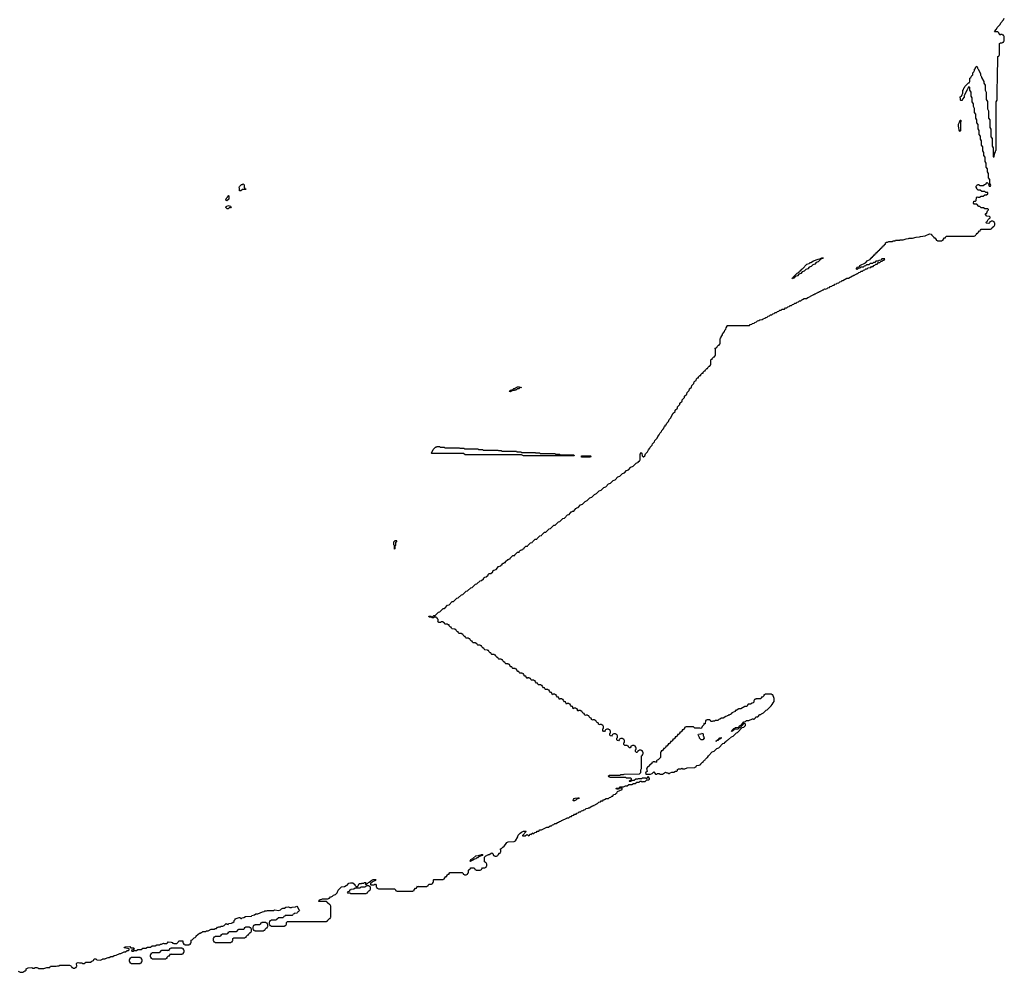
# Model space of a CAD drawing. Extents: x 2886962 to 3052311, y 540590 to 918621.
# Tile 18 of 164: x 2949349 to 2966250, y 678878 to 695226. Entities that reach past the tile are written whole.
import ezdxf

# ---------------------------------------------------------------- set-up
doc = ezdxf.new("R2010")
doc.units = 0

msp = doc.modelspace()

# ---------------------------------------------------------------- linework, layer by layer
at = {"layer": '0CON20XD'}
for points in [[(2966082, 691742), (2966078, 691758), (2966062, 691762), (2966055, 691770), (2966025, 691770), (2966018, 691762), (2966002, 691758), (2965998, 691742), (2965985, 691730), (2965942, 691732), (2965932, 691748), (2965945, 691760), (2965958, 691762), (2965972, 691798), (2965985, 691810), (2965998, 691812), (2966010, 691825), (2966010, 691835), (2965998, 691848), (2965950, 691855), (2965930, 691885), (2965930, 691895), (2965948, 691912), (2965962, 691948), (2965978, 691962), (2965978, 691968), (2965965, 691980), (2965915, 691980), (2965895, 692000), (2965855, 692000), (2965828, 692018), (2965812, 692022), (2965778, 692058), (2965735, 692060), (2965720, 692075), (2965725, 692110), (2965755, 692110), (2965768, 692122), (2965772, 692175), (2965782, 692188), (2965795, 692180), (2965825, 692180), (2965855, 692200), (2965885, 692200), (2965915, 692220), (2965945, 692220), (2965970, 692235), (2965968, 692258), (2965935, 692260), (2965915, 692280), (2965865, 692280), (2965835, 692300), (2965802, 692302), (2965780, 692325), (2965780, 692335), (2965762, 692365), (2965782, 692388), (2965792, 692398), (2965805, 692400), (2965835, 692380), (2965885, 692380), (2965912, 692398), (2965928, 692402), (2965938, 692412), (2965942, 692428), (2965955, 692430), (2965978, 692408), (2965992, 692372), (2966015, 692370), (2966020, 692385), (2966000, 692415), (2966000, 692485), (2965980, 692515), (2965980, 692585), (2965960, 692615), (2965960, 692665), (2965940, 692695), (2965940, 692765), (2965920, 692795), (2965920, 692865), (2965900, 692895), (2965900, 692945), (2965880, 692975), (2965880, 693045), (2965860, 693075), (2965860, 693145), (2965840, 693175), (2965840, 693225), (2965820, 693255), (2965820, 693325), (2965800, 693355), (2965800, 693425), (2965780, 693455), (2965780, 693505), (2965760, 693535), (2965760, 693605), (2965740, 693635), (2965740, 693705), (2965720, 693735), (2965720, 693785), (2965700, 693815), (2965700, 693885), (2965680, 693915), (2965680, 693985), (2965660, 694015), (2965660, 694065), (2965655, 694070), (2965632, 694068), (2965630, 694055), (2965622, 694048), (2965620, 694035), (2965612, 694028), (2965610, 694015), (2965602, 694008), (2965568, 693932), (2965560, 693925), (2965560, 693895), (2965530, 693865), (2965528, 693842), (2965505, 693840), (2965500, 693845), (2965500, 693875), (2965493, 693885), (2965495, 693900), (2965505, 693910), (2965518, 693912), (2965525, 693940), (2965540, 693965), (2965540, 694015), (2965550, 694025), (2965555, 694050), (2965568, 694062), (2965575, 694080), (2965635, 694140), (2965648, 694142), (2965650, 694155), (2965660, 694165), (2965660, 694225), (2965678, 694232), (2965692, 694268), (2965708, 694282), (2965710, 694315), (2965728, 694332), (2965730, 694345), (2965740, 694355), (2965740, 694375), (2965748, 694382), (2965762, 694418), (2965778, 694428), (2965780, 694415), (2965788, 694408), (2965790, 694395), (2965798, 694388), (2965800, 694375), (2965840, 694305), (2965840, 694275), (2965848, 694268), (2965850, 694255), (2965858, 694248), (2965860, 694235), (2965900, 694165), (2965900, 694135), (2965920, 694105), (2965920, 694015), (2965940, 693985), (2965940, 693855), (2965960, 693825), (2965960, 693695), (2965980, 693665), (2965980, 693535), (2966000, 693505), (2966000, 693375), (2966020, 693345), (2966020, 693215), (2966040, 693185), (2966040, 693055), (2966060, 693025), (2966060, 692875), (2966065, 692870), (2966078, 692872), (2966080, 692925), (2966088, 692932), (2966090, 692945), (2966100, 692955), (2966100, 692975), (2966110, 692985), (2966110, 693815), (2966130, 693845), (2966132, 694405), (2966140, 694415), (2966140, 694595), (2966158, 694602), (2966160, 694615), (2966170, 694625), (2966170, 694815), (2966185, 694830), (2966215, 694830), (2966222, 694838), (2966238, 694842), (2966240, 694855), (2966250, 694865), (2966250, 694935), (2966242, 694942), (2966238, 694958), (2966222, 694962), (2966215, 694970), (2966185, 694970), (2966175, 694960), (2966158, 694998), (2966138, 695018), (2966085, 695020), (2966080, 695025), (2966118, 695062), (2966130, 695095), (2966178, 695142), (2966190, 695175), (2966238, 695222), (2966250, 695255)], [(2965495, 693310), (2965485, 693312), (2965475, 693330), (2965470, 693375), (2965462, 693385), (2965462, 693435), (2965480, 693465), (2965485, 693490), (2965495, 693500), (2965505, 693500), (2965508, 693485), (2965500, 693475), (2965500, 693325), (2965495, 693310)], [(2953145, 692290), (2953122, 692292), (2953120, 692335), (2953110, 692345), (2953118, 692352), (2953120, 692365), (2953155, 692400), (2953175, 692400), (2953185, 692410), (2953200, 692395), (2953200, 692345), (2953212, 692332), (2953225, 692330), (2953230, 692315), (2953225, 692310), (2953175, 692310), (2953145, 692290)], [(2952905, 692120), (2952892, 692122), (2952890, 692145), (2952898, 692152), (2952900, 692165), (2952918, 692182), (2952922, 692198), (2952935, 692210), (2952940, 692205), (2952940, 692145), (2952905, 692120)], [(2952925, 691980), (2952912, 691982), (2952890, 692005), (2952892, 692018), (2952902, 692028), (2952935, 692040), (2952945, 692030), (2952968, 692028), (2952980, 692015), (2952965, 692000), (2952942, 691998), (2952925, 691980)], [(2956600, 685105), (2956615, 685120), (2956635, 685120), (2956650, 685130), (2956695, 685180), (2956718, 685182), (2956775, 685240), (2956798, 685242), (2956855, 685300), (2956878, 685302), (2956932, 685358), (2956958, 685362), (2957012, 685418), (2957038, 685422), (2957092, 685478), (2957118, 685482), (2957172, 685538), (2957198, 685542), (2957252, 685598), (2957278, 685602), (2957308, 685632), (2957315, 685650), (2957328, 685652), (2957335, 685660), (2957358, 685662), (2957388, 685692), (2957390, 685705), (2957405, 685720), (2957438, 685722), (2957468, 685752), (2957470, 685765), (2957485, 685780), (2957528, 685792), (2957565, 685840), (2957608, 685852), (2957615, 685870), (2957628, 685872), (2957630, 685885), (2957645, 685900), (2957658, 685902), (2957665, 685910), (2957688, 685912), (2957690, 685925), (2957725, 685960), (2957738, 685962), (2957745, 685970), (2957768, 685972), (2957770, 685985), (2957815, 686030), (2957848, 686032), (2957850, 686045), (2957895, 686090), (2957925, 686090), (2957930, 686105), (2957945, 686120), (2957958, 686122), (2957965, 686130), (2957988, 686132), (2957990, 686145), (2958008, 686152), (2958010, 686165), (2958035, 686190), (2958068, 686192), (2958070, 686205), (2958115, 686250), (2958148, 686252), (2958150, 686265), (2958195, 686310), (2958228, 686312), (2958230, 686325), (2958275, 686370), (2958308, 686372), (2958310, 686385), (2958355, 686430), (2958378, 686432), (2958435, 686490), (2958458, 686492), (2958515, 686550), (2958538, 686552), (2958595, 686610), (2958618, 686612), (2958638, 686632), (2958672, 686668), (2958698, 686672), (2958752, 686728), (2958778, 686732), (2958815, 686780), (2958828, 686782), (2958835, 686790), (2958858, 686792), (2958895, 686840), (2958908, 686842), (2958915, 686850), (2958938, 686852), (2958975, 686900), (2959008, 686912), (2959055, 686960), (2959088, 686972), (2959135, 687020), (2959168, 687032), (2959215, 687080), (2959248, 687092), (2959295, 687140), (2959328, 687152), (2959375, 687200), (2959408, 687212), (2959455, 687260), (2959488, 687272), (2959535, 687320), (2959568, 687332), (2959615, 687380), (2959648, 687392), (2959695, 687440), (2959728, 687452), (2959765, 687490), (2959798, 687502), (2959842, 687548), (2959878, 687562), (2959932, 687618), (2959968, 687632), (2959972, 687648), (2959988, 687652), (2959992, 687668), (2960000, 687675), (2960000, 687775), (2960008, 687782), (2960012, 687798), (2960030, 687785), (2960032, 687742), (2960052, 687722), (2960058, 687722), (2960078, 687742), (2960090, 687775), (2960128, 687812), (2960140, 687845), (2960168, 687872), (2960172, 687888), (2960208, 687922), (2960212, 687948), (2960248, 687982), (2960250, 688005), (2960290, 688045), (2960300, 688075), (2960328, 688102), (2960340, 688135), (2960355, 688150), (2960368, 688152), (2960370, 688175), (2960388, 688192), (2960395, 688210), (2960408, 688212), (2960413, 688237), (2960428, 688252), (2960430, 688265), (2960448, 688272), (2960455, 688300), (2960488, 688332), (2960500, 688365), (2960528, 688392), (2960560, 688465), (2960598, 688502), (2960600, 688525), (2960638, 688562), (2960640, 688585), (2960678, 688622), (2960680, 688645), (2960718, 688682), (2960720, 688705), (2960758, 688742), (2960760, 688765), (2960798, 688802), (2960805, 688830), (2960838, 688862), (2960845, 688890), (2960878, 688922), (2960885, 688950), (2960918, 688982), (2960925, 689010), (2960940, 689025), (2960958, 689032), (2960965, 689060), (2960985, 689080), (2960998, 689082), (2961000, 689095), (2961025, 689120), (2961038, 689122), (2961040, 689135), (2961052, 689148), (2961065, 689160), (2961078, 689162), (2961080, 689175), (2961092, 689188), (2961105, 689200), (2961118, 689202), (2961120, 689215), (2961132, 689228), (2961145, 689240), (2961158, 689242), (2961160, 689255), (2961172, 689268), (2961185, 689280), (2961198, 689282), (2961202, 689298), (2961210, 689305), (2961212, 689388), (2961225, 689400), (2961238, 689402), (2961240, 689415), (2961265, 689440), (2961278, 689442), (2961282, 689458), (2961290, 689465), (2961290, 689575), (2961280, 689585), (2961318, 689602), (2961322, 689618), (2961345, 689640), (2961358, 689642), (2961362, 689658), (2961370, 689665), (2961370, 689735), (2961380, 689765), (2961388, 689772), (2961390, 689785), (2961410, 689815), (2961413, 689837), (2961428, 689852), (2961430, 689865), (2961448, 689872), (2961453, 689897), (2961470, 689915), (2961473, 689937), (2961490, 689965), (2961490, 689975), (2961495, 689980), (2961875, 689980), (2961890, 689995), (2961915, 690000), (2961930, 690015), (2961955, 690020), (2961968, 690032), (2961998, 690042), (2962015, 690058), (2962038, 690062), (2962055, 690078), (2962095, 690080), (2962110, 690095), (2962138, 690102), (2962155, 690118), (2962178, 690122), (2962195, 690140), (2962218, 690142), (2962235, 690160), (2962258, 690162), (2962275, 690180), (2962298, 690182), (2962315, 690200), (2962338, 690202), (2962355, 690220), (2962378, 690222), (2962395, 690240), (2962418, 690242), (2962435, 690260), (2962475, 690260), (2962495, 690280), (2962518, 690282), (2962535, 690300), (2962558, 690302), (2962575, 690320), (2962598, 690322), (2962615, 690340), (2962638, 690342), (2962655, 690360), (2962678, 690362), (2962695, 690380), (2962718, 690382), (2962735, 690400), (2962758, 690402), (2962775, 690420), (2962788, 690422), (2962815, 690440), (2962855, 690440), (2962875, 690460), (2962885, 690460), (2962955, 690500), (2962968, 690502), (2962975, 690510), (2962988, 690512), (2962995, 690520), (2963008, 690522), (2963015, 690530), (2963028, 690532), (2963035, 690540), (2963048, 690542), (2963055, 690550), (2963068, 690552), (2963075, 690560), (2963088, 690562), (2963095, 690570), (2963108, 690572), (2963115, 690580), (2963128, 690582), (2963135, 690590), (2963148, 690592), (2963163, 690607), (2963185, 690600), (2963195, 690610), (2963208, 690612), (2963223, 690627), (2963248, 690632), (2963263, 690647), (2963288, 690652), (2963303, 690667), (2963328, 690672), (2963343, 690687), (2963368, 690692), (2963383, 690707), (2963408, 690712), (2963425, 690730), (2963448, 690732), (2963465, 690750), (2963478, 690752), (2963545, 690790), (2963575, 690790), (2963645, 690830), (2963658, 690832), (2963665, 690840), (2963678, 690842), (2963682, 690848), (2963718, 690862), (2963722, 690868), (2963738, 690872), (2963752, 690888), (2963778, 690892), (2963792, 690908), (2963818, 690912), (2963832, 690928), (2963858, 690932), (2963872, 690948), (2963898, 690952), (2963915, 690970), (2963958, 690972), (2963972, 690988), (2963998, 690992), (2964012, 691008), (2964028, 691012), (2964042, 691028), (2964068, 691032), (2964092, 691058), (2964115, 691060), (2964132, 691078), (2964155, 691080), (2964172, 691098), (2964188, 691102), (2964200, 691120), (2964145, 691120), (2964128, 691102), (2964100, 691095), (2964085, 691080), (2964045, 691080), (2964028, 691062), (2964002, 691058), (2963985, 691040), (2963945, 691040), (2963925, 691020), (2963885, 691020), (2963868, 691002), (2963842, 690998), (2963825, 690980), (2963785, 690980), (2963768, 690962), (2963742, 690958), (2963725, 690940), (2963712, 690942), (2963710, 690955), (2963732, 690978), (2963768, 690992), (2963772, 691008), (2963868, 691052), (2963872, 691068), (2963888, 691072), (2963892, 691088), (2963948, 691112), (2963952, 691128), (2963968, 691132), (2963972, 691148), (2963988, 691152), (2963992, 691168), (2964008, 691172), (2964012, 691188), (2964028, 691192), (2964032, 691208), (2964048, 691212), (2964052, 691228), (2964068, 691232), (2964072, 691248), (2964088, 691252), (2964092, 691268), (2964108, 691272), (2964112, 691288), (2964128, 691292), (2964132, 691308), (2964148, 691312), (2964152, 691328), (2964168, 691332), (2964172, 691348), (2964188, 691352), (2964192, 691368), (2964208, 691372), (2964210, 691395), (2964225, 691410), (2964245, 691410), (2964265, 691420), (2964325, 691420), (2964345, 691430), (2964375, 691430), (2964385, 691440), (2964455, 691440), (2964465, 691448), (2964515, 691450), (2964565, 691467), (2964605, 691470), (2964617, 691477), (2964672, 691478), (2964735, 691496), (2964793, 691497), (2964810, 691505), (2964892, 691518), (2964965, 691550), (2964998, 691545), (2965002, 691532), (2965040, 691495), (2965042, 691482), (2965055, 691480), (2965080, 691455), (2965082, 691442), (2965098, 691438), (2965105, 691430), (2965175, 691430), (2965182, 691438), (2965198, 691442), (2965200, 691455), (2965225, 691480), (2965238, 691482), (2965240, 691495), (2965255, 691510), (2965735, 691510), (2965742, 691518), (2965758, 691522), (2965760, 691535), (2965772, 691548), (2965785, 691560), (2965798, 691562), (2965800, 691575), (2965825, 691600), (2965838, 691602), (2965840, 691615), (2965855, 691630), (2966015, 691630), (2966022, 691638), (2966038, 691642), (2966042, 691658), (2966062, 691678), (2966078, 691682), (2966080, 691695), (2966090, 691705), (2966090, 691735), (2966082, 691742)], [(2962615, 690780), (2962610, 690785), (2962612, 690798), (2962692, 690878), (2962728, 690892), (2962732, 690908), (2962748, 690912), (2962752, 690928), (2962768, 690932), (2962772, 690948), (2962788, 690952), (2962862, 691028), (2962898, 691042), (2962915, 691060), (2962928, 691062), (2962975, 691090), (2963055, 691118), (2963085, 691120), (2963115, 691138), (2963138, 691138), (2963138, 691132), (2963102, 691118), (2963055, 691070), (2963022, 691058), (2962995, 691030), (2962962, 691018), (2962935, 690990), (2962902, 690978), (2962875, 690950), (2962842, 690938), (2962815, 690910), (2962782, 690898), (2962758, 690872), (2962722, 690858), (2962698, 690832), (2962662, 690818), (2962638, 690792), (2962622, 690788), (2962615, 690780)], [(2957775, 688840), (2957750, 688845), (2957775, 688870), (2957815, 688880), (2957830, 688895), (2957845, 688898), (2957892, 688925), (2957925, 688927), (2957960, 688915), (2957932, 688908), (2957915, 688890), (2957895, 688890), (2957865, 688870), (2957845, 688870), (2957835, 688860), (2957815, 688860), (2957782, 688848), (2957775, 688840)], [(2958865, 687740), (2957995, 687740), (2957965, 687760), (2956995, 687760), (2956965, 687780), (2956425, 687780), (2956412, 687795), (2956428, 687812), (2956445, 687850), (2956485, 687890), (2956498, 687892), (2956505, 687900), (2956555, 687900), (2956565, 687890), (2956635, 687890), (2956645, 687880), (2956895, 687880), (2956905, 687870), (2956975, 687870), (2956985, 687860), (2957215, 687860), (2957225, 687850), (2957295, 687850), (2957305, 687840), (2957555, 687840), (2957565, 687830), (2957615, 687830), (2957625, 687820), (2957875, 687820), (2957885, 687810), (2957955, 687810), (2957965, 687800), (2958195, 687800), (2958205, 687790), (2958275, 687790), (2958285, 687780), (2958535, 687780), (2958545, 687770), (2958615, 687770), (2958625, 687760), (2958855, 687760), (2958868, 687748), (2958865, 687740)], [(2959145, 687720), (2958995, 687720), (2958990, 687735), (2958995, 687740), (2959145, 687740), (2959150, 687735), (2959145, 687720)], [(2955785, 686140), (2955780, 686145), (2955780, 686205), (2955772, 686215), (2955772, 686265), (2955792, 686288), (2955815, 686290), (2955820, 686285), (2955800, 686255), (2955800, 686205), (2955790, 686195), (2955790, 686145), (2955785, 686140)], [(2957965, 681280), (2957995, 681298), (2958035, 681300), (2958040, 681295), (2958012, 681268), (2958008, 681252), (2957982, 681228), (2957980, 681220), (2958025, 681220), (2958055, 681240), (2958068, 681238), (2958085, 681220), (2958098, 681232), (2958105, 681250), (2958118, 681248), (2958125, 681240), (2958155, 681270), (2958162, 681262), (2958175, 681260), (2958192, 681278), (2958218, 681282), (2958232, 681298), (2958258, 681302), (2958275, 681320), (2958305, 681320), (2958352, 681348), (2958388, 681362), (2958395, 681370), (2958425, 681370), (2958455, 681390), (2958475, 681390), (2958495, 681410), (2958518, 681412), (2958535, 681430), (2958555, 681430), (2958582, 681448), (2958598, 681452), (2958612, 681468), (2958635, 681470), (2958645, 681480), (2958655, 681480), (2958738, 681522), (2958745, 681530), (2958775, 681530), (2958795, 681550), (2958818, 681552), (2958835, 681570), (2958858, 681572), (2958875, 681590), (2958898, 681592), (2958915, 681610), (2958938, 681612), (2958955, 681630), (2958978, 681632), (2958995, 681650), (2959018, 681652), (2959032, 681668), (2959058, 681672), (2959075, 681690), (2959108, 681692), (2959112, 681698), (2959125, 681700), (2959172, 681728), (2959188, 681732), (2959192, 681738), (2959208, 681742), (2959212, 681748), (2959228, 681752), (2959232, 681758), (2959248, 681762), (2959252, 681768), (2959268, 681772), (2959292, 681798), (2959318, 681802), (2959332, 681818), (2959358, 681822), (2959372, 681838), (2959388, 681842), (2959415, 681860), (2959455, 681860), (2959472, 681878), (2959498, 681882), (2959512, 681898), (2959528, 681902), (2959538, 681912), (2959542, 681928), (2959578, 681932), (2959582, 681948), (2959600, 681960), (2959612, 681978), (2959688, 682012), (2959690, 682035), (2959685, 682040), (2959640, 682040), (2959625, 682020), (2959592, 682022), (2959590, 682035), (2959595, 682040), (2959640, 682040), (2959655, 682060), (2959715, 682060), (2959745, 682080), (2959775, 682080), (2959805, 682100), (2959855, 682100), (2959885, 682120), (2959915, 682120), (2959945, 682140), (2959985, 682140), (2960002, 682158), (2960018, 682158), (2960035, 682140), (2960045, 682150), (2960088, 682152), (2960112, 682178), (2960145, 682180), (2960158, 682192), (2960160, 682205), (2960145, 682230), (2960122, 682228), (2960118, 682212), (2960105, 682200), (2960095, 682210), (2960035, 682210), (2960025, 682200), (2959965, 682200), (2959955, 682190), (2959925, 682190), (2959895, 682170), (2959865, 682170), (2959835, 682150), (2959815, 682150), (2959812, 682158), (2959822, 682168), (2959838, 682172), (2959850, 682185), (2959848, 682198), (2959835, 682210), (2959765, 682210), (2959755, 682220), (2959485, 682220), (2959478, 682228), (2959462, 682232), (2959450, 682245), (2959475, 682260), (2959655, 682260), (2959665, 682270), (2959715, 682270), (2959725, 682280), (2959988, 682282), (2960010, 682305), (2960010, 682355), (2960020, 682375), (2960020, 682595), (2960038, 682602), (2960042, 682618), (2960050, 682625), (2960050, 682655), (2960042, 682662), (2960038, 682678), (2960022, 682682), (2960015, 682690), (2959985, 682690), (2959978, 682682), (2959962, 682678), (2959960, 682665), (2959945, 682650), (2959935, 682650), (2959920, 682665), (2959920, 682695), (2959930, 682705), (2959930, 682735), (2959922, 682742), (2959918, 682758), (2959902, 682762), (2959895, 682770), (2959865, 682770), (2959858, 682762), (2959842, 682758), (2959840, 682745), (2959825, 682730), (2959815, 682730), (2959800, 682745), (2959798, 682758), (2959782, 682762), (2959775, 682770), (2959735, 682770), (2959720, 682785), (2959720, 682815), (2959730, 682825), (2959730, 682855), (2959722, 682862), (2959718, 682878), (2959702, 682882), (2959695, 682890), (2959665, 682890), (2959658, 682882), (2959642, 682878), (2959640, 682865), (2959625, 682850), (2959610, 682855), (2959600, 682865), (2959600, 682895), (2959610, 682905), (2959610, 682935), (2959602, 682942), (2959598, 682958), (2959582, 682962), (2959575, 682970), (2959545, 682970), (2959538, 682962), (2959522, 682958), (2959520, 682945), (2959505, 682930), (2959490, 682935), (2959480, 682945), (2959480, 682975), (2959490, 682985), (2959490, 683015), (2959482, 683022), (2959478, 683038), (2959462, 683042), (2959455, 683050), (2959425, 683050), (2959418, 683042), (2959402, 683038), (2959400, 683025), (2959385, 683010), (2959372, 683012), (2959360, 683025), (2959360, 683055), (2959370, 683065), (2959370, 683095), (2959362, 683102), (2959358, 683118), (2959342, 683122), (2959335, 683130), (2959305, 683130), (2959292, 683122), (2959278, 683158), (2959262, 683162), (2959242, 683182), (2959238, 683198), (2959222, 683202), (2959215, 683210), (2959185, 683210), (2959172, 683202), (2959158, 683238), (2959142, 683242), (2959122, 683262), (2959118, 683278), (2959102, 683282), (2959095, 683290), (2959065, 683290), (2959052, 683282), (2959038, 683318), (2959022, 683322), (2959002, 683342), (2958998, 683358), (2958982, 683362), (2958975, 683370), (2958945, 683370), (2958932, 683362), (2958918, 683398), (2958902, 683402), (2958895, 683410), (2958865, 683410), (2958852, 683402), (2958838, 683438), (2958822, 683442), (2958802, 683462), (2958798, 683478), (2958782, 683482), (2958775, 683490), (2958745, 683490), (2958735, 683480), (2958722, 683502), (2958718, 683518), (2958702, 683522), (2958682, 683542), (2958678, 683558), (2958662, 683562), (2958655, 683570), (2958625, 683570), (2958612, 683562), (2958598, 683598), (2958582, 683602), (2958562, 683622), (2958558, 683638), (2958542, 683642), (2958535, 683650), (2958505, 683650), (2958492, 683642), (2958478, 683678), (2958462, 683682), (2958442, 683702), (2958438, 683718), (2958422, 683722), (2958415, 683730), (2958372, 683732), (2958362, 683742), (2958358, 683758), (2958342, 683762), (2958322, 683782), (2958318, 683798), (2958302, 683802), (2958295, 683810), (2958252, 683812), (2958242, 683822), (2958238, 683838), (2958222, 683842), (2958202, 683862), (2958198, 683878), (2958182, 683882), (2958175, 683890), (2958132, 683892), (2958122, 683902), (2958118, 683918), (2958102, 683922), (2958095, 683930), (2958065, 683930), (2958052, 683922), (2958038, 683958), (2958022, 683962), (2958002, 683982), (2957998, 683998), (2957982, 684002), (2957975, 684010), (2957932, 684012), (2957922, 684022), (2957918, 684038), (2957902, 684042), (2957882, 684062), (2957878, 684078), (2957862, 684082), (2957855, 684090), (2957812, 684092), (2957802, 684102), (2957798, 684118), (2957782, 684122), (2957762, 684142), (2957758, 684158), (2957742, 684162), (2957735, 684170), (2957692, 684172), (2957682, 684182), (2957678, 684198), (2957665, 684200), (2957640, 684225), (2957638, 684238), (2957622, 684242), (2957615, 684250), (2957572, 684252), (2957562, 684262), (2957558, 684278), (2957545, 684280), (2957520, 684305), (2957518, 684318), (2957502, 684322), (2957495, 684330), (2957452, 684332), (2957442, 684342), (2957438, 684358), (2957425, 684360), (2957400, 684385), (2957398, 684398), (2957382, 684402), (2957378, 684408), (2957332, 684412), (2957320, 684425), (2957318, 684438), (2957305, 684440), (2957280, 684465), (2957278, 684478), (2957262, 684482), (2957255, 684490), (2957212, 684492), (2957200, 684505), (2957198, 684518), (2957182, 684522), (2957175, 684530), (2957132, 684532), (2957120, 684545), (2957118, 684558), (2957105, 684560), (2957080, 684585), (2957078, 684598), (2957062, 684602), (2957055, 684610), (2957012, 684612), (2957000, 684625), (2956998, 684638), (2956985, 684640), (2956960, 684665), (2956958, 684678), (2956942, 684682), (2956935, 684690), (2956892, 684692), (2956880, 684705), (2956878, 684718), (2956865, 684720), (2956840, 684745), (2956838, 684758), (2956822, 684762), (2956818, 684768), (2956772, 684772), (2956760, 684785), (2956758, 684798), (2956745, 684800), (2956720, 684825), (2956718, 684838), (2956702, 684842), (2956695, 684850), (2956652, 684852), (2956640, 684865), (2956638, 684878), (2956622, 684882), (2956615, 684890), (2956585, 684890), (2956575, 684880), (2956545, 684880), (2956538, 684888), (2956525, 684890), (2956520, 684895), (2956530, 684905), (2956530, 684935), (2956522, 684942), (2956518, 684958), (2956502, 684962), (2956495, 684970), (2956465, 684970), (2956455, 684960), (2956425, 684960), (2956415, 684970), (2956385, 684970), (2956372, 684982), (2956373, 684987), (2956405, 684988), (2956415, 684980), (2956435, 684980), (2956455, 685000), (2956478, 685002), (2956535, 685060), (2956558, 685062), (2956600, 685105)], [(2960385, 682280), (2960435, 682310), (2960448, 682308), (2960455, 682300), (2960475, 682300), (2960485, 682290), (2960505, 682290), (2960512, 682298), (2960545, 682310), (2960575, 682310), (2960605, 682330), (2960628, 682332), (2960638, 682342), (2960642, 682358), (2960655, 682370), (2960705, 682370), (2960715, 682380), (2960725, 682370), (2960765, 682368), (2960805, 682388), (2960935, 682390), (2960945, 682400), (2960958, 682402), (2960960, 682415), (2960972, 682428), (2961015, 682430), (2961022, 682438), (2961038, 682442), (2961040, 682455), (2961052, 682468), (2961065, 682480), (2961078, 682482), (2961080, 682495), (2961092, 682508), (2961105, 682520), (2961118, 682522), (2961120, 682535), (2961145, 682560), (2961158, 682562), (2961170, 682595), (2961235, 682660), (2961268, 682672), (2961315, 682720), (2961348, 682732), (2961420, 682805), (2961448, 682812), (2961450, 682825), (2961468, 682832), (2961475, 682850), (2961488, 682852), (2961505, 682870), (2961518, 682872), (2961565, 682920), (2961598, 682932), (2961655, 682990), (2961668, 682992), (2961752, 683078), (2961778, 683082), (2961808, 683112), (2961808, 683138), (2961795, 683150), (2961775, 683150), (2961768, 683132), (2961708, 683072), (2961692, 683068), (2961675, 683050), (2961615, 683050), (2961610, 683035), (2961575, 683010), (2961570, 683015), (2961572, 683028), (2961605, 683060), (2961618, 683062), (2961635, 683080), (2961688, 683082), (2961698, 683092), (2961702, 683108), (2961738, 683122), (2961780, 683175), (2961805, 683180), (2961825, 683197), (2961865, 683200), (2961925, 683228), (2961938, 683228), (2961945, 683220), (2961958, 683222), (2961978, 683242), (2961985, 683260), (2962018, 683262), (2962055, 683300), (2962068, 683302), (2962080, 683315), (2962118, 683332), (2962160, 683375), (2962178, 683382), (2962250, 683450), (2962268, 683472), (2962280, 683505), (2962300, 683525), (2962300, 683575), (2962278, 683638), (2962262, 683642), (2962255, 683650), (2962145, 683650), (2962138, 683642), (2962122, 683638), (2962120, 683625), (2962098, 683602), (2962082, 683598), (2962078, 683582), (2962068, 683572), (2961985, 683570), (2961978, 683562), (2961962, 683558), (2961958, 683542), (2961950, 683535), (2961950, 683515), (2961938, 683502), (2961922, 683498), (2961895, 683480), (2961852, 683478), (2961828, 683442), (2961795, 683440), (2961725, 683400), (2961695, 683400), (2961648, 683372), (2961632, 683368), (2961628, 683352), (2961572, 683328), (2961568, 683312), (2961552, 683308), (2961548, 683302), (2961532, 683298), (2961528, 683292), (2961512, 683288), (2961508, 683282), (2961492, 683278), (2961488, 683272), (2961472, 683268), (2961425, 683240), (2961395, 683240), (2961368, 683222), (2961352, 683218), (2961335, 683200), (2961285, 683200), (2961275, 683190), (2961245, 683190), (2961235, 683180), (2961212, 683182), (2961208, 683198), (2961195, 683210), (2961145, 683210), (2961138, 683202), (2961122, 683198), (2961118, 683142), (2961105, 683140), (2961092, 683148), (2961090, 683125), (2961062, 683098), (2961055, 683070), (2961035, 683062), (2961025, 683070), (2960935, 683070), (2960915, 683090), (2960785, 683090), (2960778, 683082), (2960762, 683078), (2960760, 683065), (2960748, 683052), (2960735, 683040), (2960722, 683038), (2960720, 683025), (2960708, 683012), (2960695, 683000), (2960682, 682998), (2960680, 682985), (2960668, 682972), (2960655, 682960), (2960642, 682958), (2960640, 682945), (2960628, 682932), (2960615, 682920), (2960602, 682918), (2960600, 682905), (2960588, 682892), (2960575, 682880), (2960562, 682878), (2960560, 682865), (2960548, 682852), (2960535, 682840), (2960522, 682838), (2960520, 682825), (2960508, 682812), (2960495, 682800), (2960482, 682798), (2960480, 682785), (2960455, 682760), (2960442, 682758), (2960438, 682742), (2960415, 682720), (2960402, 682718), (2960400, 682705), (2960375, 682680), (2960362, 682678), (2960358, 682662), (2960350, 682655), (2960348, 682562), (2960308, 682522), (2960292, 682518), (2960282, 682508), (2960278, 682482), (2960265, 682480), (2960255, 682490), (2960225, 682490), (2960218, 682482), (2960202, 682478), (2960198, 682462), (2960178, 682442), (2960162, 682438), (2960158, 682422), (2960138, 682402), (2960122, 682398), (2960118, 682382), (2960110, 682375), (2960120, 682325), (2960105, 682310), (2960090, 682305), (2960095, 682280), (2960175, 682280), (2960208, 682292), (2960235, 682318), (2960265, 682280), (2960285, 682280), (2960295, 682290), (2960325, 682290), (2960335, 682280), (2960385, 682280)], [(2961075, 682870), (2961045, 682870), (2961020, 682895), (2961020, 682905), (2960993, 682953), (2961000, 682965), (2961045, 682970), (2961055, 682980), (2961068, 682978), (2961078, 682968), (2961080, 682935), (2961088, 682928), (2961100, 682895), (2961075, 682870)], [(2961305, 682840), (2961300, 682845), (2961325, 682870), (2961340, 682870), (2961365, 682900), (2961388, 682908), (2961390, 682895), (2961365, 682880), (2961350, 682880), (2961330, 682855), (2961310, 682850), (2961305, 682840)], [(2958875, 681820), (2958855, 681820), (2958852, 681825), (2958854, 681846), (2958865, 681860), (2958885, 681868), (2958935, 681870), (2958948, 681878), (2958950, 681865), (2958945, 681860), (2958912, 681848), (2958895, 681830), (2958882, 681828), (2958875, 681820)], [(2949324, 678896), (2949355, 678878), (2949385, 678878), (2949405, 678880), (2949435, 678900), (2949448, 678902), (2949460, 678915), (2949462, 678935), (2949495, 678957), (2949555, 678960), (2949575, 678950), (2949605, 678950), (2949615, 678958), (2949645, 678958), (2949660, 678955), (2949675, 678940), (2949765, 678940), (2949815, 678960), (2949865, 678960), (2949875, 678980), (2949975, 678980), (2949995, 678990), (2950025, 678990), (2950035, 679000), (2950205, 678998), (2950225, 678990), (2950240, 678975), (2950242, 678962), (2950258, 678958), (2950265, 678950), (2950295, 678950), (2950302, 678958), (2950318, 678962), (2950322, 678978), (2950330, 678985), (2950323, 679027), (2950335, 679040), (2950355, 679048), (2950375, 679040), (2950415, 679040), (2950425, 679030), (2950455, 679030), (2950485, 679050), (2950565, 679050), (2950585, 679070), (2950618, 679082), (2950625, 679110), (2950655, 679110), (2950675, 679090), (2950735, 679088), (2950768, 679102), (2950775, 679110), (2950815, 679110), (2950820, 679115), (2950865, 679130), (2950885, 679130), (2950913, 679147), (2950945, 679150), (2950973, 679167), (2951005, 679170), (2951015, 679180), (2951058, 679192), (2951065, 679200), (2951085, 679200), (2951143, 679227), (2951165, 679230), (2951195, 679250), (2951218, 679252), (2951230, 679265), (2951228, 679278), (2951140, 679295), (2951145, 679310), (2951167, 679317), (2951238, 679318), (2951255, 679300), (2951305, 679300), (2951318, 679282), (2951298, 679262), (2951270, 679255), (2951275, 679240), (2951305, 679240), (2951315, 679250), (2951355, 679250), (2951375, 679270), (2951435, 679270), (2951465, 679290), (2951515, 679290), (2951545, 679310), (2951595, 679310), (2951625, 679330), (2951675, 679330), (2951705, 679350), (2951755, 679350), (2951762, 679358), (2951785, 679360), (2951815, 679380), (2951825, 679370), (2951875, 679370), (2951888, 679382), (2951895, 679400), (2951947, 679397), (2951965, 679390), (2951975, 679370), (2951985, 679380), (2951995, 679370), (2952045, 679370), (2952068, 679392), (2952080, 679415), (2952145, 679420), (2952150, 679415), (2952150, 679385), (2952160, 679375), (2952162, 679362), (2952178, 679358), (2952185, 679350), (2952255, 679350), (2952262, 679358), (2952278, 679362), (2952282, 679378), (2952290, 679385), (2952292, 679428), (2952308, 679432), (2952345, 679470), (2952358, 679472), (2952378, 679492), (2952380, 679505), (2952435, 679550), (2952455, 679550), (2952465, 679560), (2952478, 679562), (2952493, 679577), (2952545, 679580), (2952555, 679588), (2952585, 679590), (2952635, 679618), (2952695, 679620), (2952705, 679630), (2952728, 679632), (2952745, 679650), (2952758, 679652), (2952765, 679660), (2952795, 679660), (2952805, 679668), (2952835, 679670), (2952858, 679682), (2952893, 679717), (2952912, 679702), (2952925, 679700), (2952933, 679717), (2952982, 679718), (2953008, 679732), (2953028, 679752), (2953030, 679765), (2953048, 679782), (2953050, 679795), (2953115, 679818), (2953127, 679817), (2953142, 679802), (2953155, 679800), (2953170, 679815), (2953195, 679820), (2953225, 679838), (2953325, 679840), (2953335, 679850), (2953378, 679862), (2953405, 679880), (2953435, 679880), (2953515, 679918), (2953545, 679920), (2953555, 679930), (2953585, 679930), (2953605, 679940), (2953705, 679940), (2953725, 679950), (2953795, 679940), (2953828, 679952), (2953840, 679965), (2953865, 679978), (2953895, 679980), (2953915, 679997), (2953955, 680000), (2953977, 679997), (2953985, 679990), (2954015, 679990), (2954025, 679998), (2954085, 680000), (2954105, 680010), (2954125, 679990), (2954132, 679962), (2954150, 679945), (2954148, 679932), (2954135, 679920), (2954122, 679918), (2954120, 679905), (2954108, 679892), (2954062, 679888), (2954058, 679882), (2954042, 679878), (2954040, 679865), (2954025, 679850), (2953905, 679850), (2953898, 679842), (2953882, 679838), (2953878, 679822), (2953865, 679810), (2953785, 679810), (2953778, 679802), (2953762, 679798), (2953760, 679785), (2953745, 679770), (2953665, 679770), (2953658, 679762), (2953642, 679758), (2953638, 679742), (2953630, 679735), (2953630, 679705), (2953638, 679698), (2953642, 679682), (2953658, 679678), (2953665, 679670), (2953895, 679670), (2953902, 679678), (2953918, 679682), (2953922, 679698), (2953930, 679705), (2953930, 679735), (2953945, 679750), (2954615, 679750), (2954622, 679758), (2954638, 679762), (2954640, 679775), (2954665, 679800), (2954678, 679802), (2954682, 679818), (2954690, 679825), (2954690, 680015), (2954682, 680022), (2954678, 680038), (2954665, 680040), (2954640, 680065), (2954638, 680078), (2954622, 680082), (2954615, 680090), (2954485, 680090), (2954480, 680095), (2954488, 680102), (2954490, 680115), (2954505, 680128), (2954535, 680130), (2954545, 680138), (2954645, 680140), (2954655, 680150), (2954668, 680152), (2954685, 680170), (2954698, 680172), (2954705, 680180), (2954718, 680182), (2954735, 680200), (2954768, 680212), (2954798, 680242), (2954815, 680290), (2954870, 680345), (2954925, 680350), (2954955, 680370), (2954968, 680372), (2955000, 680405), (2955025, 680412), (2955065, 680412), (2955100, 680385), (2955102, 680372), (2955122, 680352), (2955145, 680350), (2955158, 680362), (2955175, 680400), (2955215, 680400), (2955223, 680407), (2955255, 680410), (2955263, 680417), (2955285, 680420), (2955290, 680415), (2955288, 680402), (2955280, 680395), (2955295, 680380), (2955335, 680420), (2955348, 680422), (2955395, 680460), (2955415, 680468), (2955455, 680470), (2955460, 680465), (2955458, 680452), (2955402, 680428), (2955388, 680412), (2955372, 680408), (2955370, 680385), (2955375, 680380), (2955435, 680380), (2955445, 680390), (2955458, 680388), (2955470, 680375), (2955470, 680345), (2955480, 680335), (2955482, 680322), (2955498, 680318), (2955505, 680310), (2955785, 680310), (2955800, 680295), (2955802, 680282), (2955818, 680278), (2955825, 680270), (2956095, 680270), (2956102, 680278), (2956118, 680282), (2956120, 680295), (2956145, 680320), (2956158, 680322), (2956175, 680360), (2956185, 680350), (2956335, 680350), (2956342, 680358), (2956358, 680362), (2956360, 680375), (2956375, 680390), (2956415, 680390), (2956422, 680398), (2956438, 680402), (2956442, 680418), (2956450, 680425), (2956450, 680465), (2956455, 680470), (2956618, 680472), (2956622, 680478), (2956638, 680482), (2956640, 680495), (2956665, 680520), (2956678, 680522), (2956680, 680535), (2956692, 680548), (2956705, 680560), (2956718, 680562), (2956720, 680575), (2956735, 680590), (2956945, 680590), (2956960, 680575), (2956962, 680562), (2956978, 680558), (2956985, 680550), (2957015, 680550), (2957022, 680558), (2957038, 680562), (2957042, 680578), (2957050, 680585), (2957052, 680628), (2957065, 680640), (2957078, 680642), (2957080, 680655), (2957095, 680670), (2957145, 680670), (2957160, 680655), (2957162, 680642), (2957178, 680638), (2957185, 680630), (2957255, 680630), (2957262, 680638), (2957278, 680642), (2957280, 680655), (2957292, 680668), (2957335, 680670), (2957342, 680678), (2957358, 680682), (2957362, 680698), (2957370, 680705), (2957370, 680735), (2957362, 680742), (2957358, 680758), (2957345, 680760), (2957330, 680775), (2957330, 680855), (2957352, 680878), (2957368, 680882), (2957372, 680888), (2957388, 680892), (2957392, 680898), (2957408, 680902), (2957455, 680930), (2957468, 680918), (2957482, 680882), (2957498, 680878), (2957505, 680870), (2957535, 680870), (2957542, 680878), (2957558, 680882), (2957560, 680895), (2957585, 680920), (2957598, 680922), (2957602, 680938), (2957610, 680945), (2957610, 680975), (2957602, 680982), (2957600, 680995), (2957618, 681002), (2957645, 681028), (2957658, 681032), (2957710, 681105), (2957736, 681116), (2957835, 681120), (2957858, 681132), (2957900, 681205), (2957905, 681230), (2957940, 681265), (2957965, 681280)], [(2957085, 680780), (2957080, 680785), (2957090, 680815), (2957128, 680832), (2957180, 680875), (2957225, 680880), (2957235, 680890), (2957255, 680890), (2957275, 680900), (2957298, 680898), (2957285, 680880), (2957232, 680858), (2957215, 680840), (2957195, 680840), (2957177, 680823), (2957155, 680820), (2957140, 680805), (2957095, 680782), (2957085, 680780)], [(2955295, 680230), (2955302, 680238), (2955318, 680242), (2955322, 680258), (2955342, 680278), (2955358, 680282), (2955362, 680298), (2955370, 680305), (2955368, 680338), (2955335, 680360), (2955305, 680360), (2955275, 680340), (2955205, 680340), (2955185, 680322), (2955105, 680320), (2955085, 680302), (2955035, 680300), (2955025, 680290), (2955012, 680288), (2955008, 680272), (2954998, 680262), (2954970, 680255), (2954975, 680240), (2955015, 680240), (2955025, 680230), (2955295, 680230)], [(2952975, 679390), (2952982, 679398), (2952998, 679402), (2953002, 679418), (2953010, 679425), (2953010, 679455), (2953025, 679470), (2953215, 679470), (2953222, 679478), (2953238, 679482), (2953240, 679495), (2953252, 679508), (2953265, 679520), (2953278, 679522), (2953280, 679535), (2953305, 679560), (2953318, 679562), (2953322, 679578), (2953330, 679585), (2953330, 679615), (2953322, 679622), (2953318, 679638), (2953302, 679642), (2953295, 679650), (2953225, 679650), (2953218, 679642), (2953202, 679638), (2953200, 679625), (2953188, 679612), (2953105, 679610), (2953098, 679602), (2953082, 679598), (2953080, 679585), (2953065, 679570), (2952945, 679570), (2952938, 679562), (2952922, 679558), (2952920, 679545), (2952905, 679530), (2952825, 679530), (2952818, 679522), (2952802, 679518), (2952800, 679505), (2952785, 679490), (2952705, 679490), (2952698, 679482), (2952682, 679478), (2952678, 679462), (2952670, 679455), (2952670, 679425), (2952678, 679418), (2952682, 679402), (2952698, 679398), (2952705, 679390), (2952975, 679390)], [(2953535, 679590), (2953542, 679598), (2953558, 679602), (2953560, 679615), (2953585, 679640), (2953598, 679642), (2953602, 679658), (2953610, 679665), (2953610, 679695), (2953602, 679702), (2953598, 679718), (2953582, 679722), (2953575, 679730), (2953505, 679730), (2953498, 679722), (2953482, 679718), (2953480, 679705), (2953465, 679690), (2953385, 679690), (2953378, 679682), (2953362, 679678), (2953358, 679662), (2953350, 679655), (2953350, 679625), (2953358, 679618), (2953362, 679602), (2953378, 679598), (2953385, 679590), (2953535, 679590)], [(2951855, 679110), (2951862, 679118), (2951878, 679122), (2951880, 679135), (2951905, 679160), (2951918, 679162), (2951935, 679200), (2951945, 679190), (2952135, 679190), (2952142, 679198), (2952158, 679202), (2952162, 679218), (2952170, 679225), (2952170, 679255), (2952162, 679262), (2952158, 679278), (2952142, 679282), (2952135, 679290), (2951945, 679290), (2951938, 679282), (2951922, 679278), (2951905, 679240), (2951895, 679250), (2951785, 679250), (2951778, 679242), (2951762, 679238), (2951760, 679225), (2951745, 679210), (2951625, 679210), (2951618, 679202), (2951602, 679198), (2951598, 679182), (2951590, 679175), (2951590, 679145), (2951598, 679138), (2951602, 679122), (2951618, 679118), (2951625, 679110), (2951855, 679110)], [(2951415, 679030), (2951422, 679038), (2951438, 679042), (2951442, 679058), (2951450, 679065), (2951450, 679095), (2951442, 679102), (2951438, 679118), (2951422, 679122), (2951415, 679130), (2951265, 679130), (2951258, 679122), (2951242, 679118), (2951238, 679102), (2951230, 679095), (2951230, 679065), (2951238, 679058), (2951242, 679042), (2951258, 679038), (2951265, 679030), (2951415, 679030)]]:
    msp.add_lwpolyline(points, dxfattribs=at)

doc.saveas('drawing.dxf')
